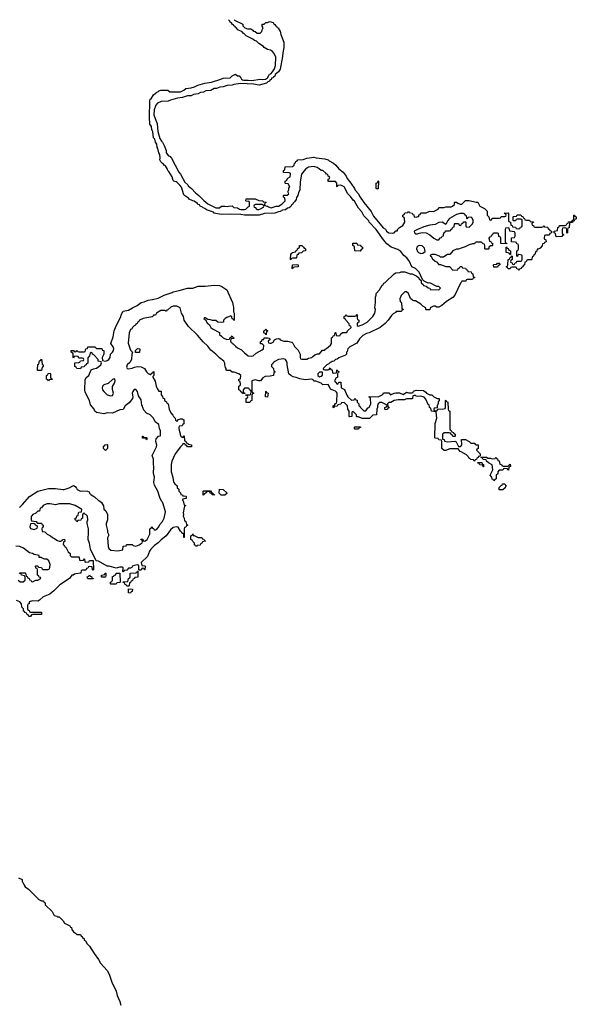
# Model space of a CAD drawing. Header units: inches. Extents: x 2602844 to 2692189, y 936934 to 1026383.
# Tile 58 of 58: x 2615047 to 2621294, y 1015332 to 1026383. Entities that reach past the tile are written whole.
import ezdxf

# ---------------------------------------------------------------- set-up
doc = ezdxf.new("R2010")
doc.units = ezdxf.units.IN
doc.header["$MEASUREMENT"] = 0
for name, color, linetype in [('C6011', 7, 'Continuous'), ('C6012', 7, 'Continuous'), ('C6022', 7, 'Continuous')]:
    doc.layers.add(name, color=color, linetype=linetype)

msp = doc.modelspace()

# ---------------------------------------------------------------- linework, layer by layer
at = {"layer": 'C6011', "color": 6}
for points in [[(2615457, 1020000), (2615430, 1019972), (2615384, 1019936), (2615310, 1019906), (2615270, 1019868), (2615250, 1019858), (2615190, 1019862), (2615154, 1019850), (2615153, 1019827), (2615138, 1019822), (2615134, 1019810), (2615134, 1019770), (2615138, 1019758), (2615153, 1019753), (2615158, 1019738), (2615170, 1019734), (2615290, 1019734), (2615290, 1019708), (2615193, 1019707), (2615178, 1019702), (2615170, 1019686), (2615150, 1019686), (2615142, 1019702), (2615130, 1019706), (2615122, 1019722), (2615106, 1019730), (2615102, 1019742), (2615090, 1019746), (2615089, 1019770), (2615070, 1019789), (2615066, 1019826), (2615049, 1019849), (2615010, 1019864)], [(2615034, 1016750), (2615073, 1016733), (2615074, 1016710), (2615084, 1016704), (2615096, 1016670), (2615110, 1016651), (2615145, 1016625), (2615262, 1016510), (2615290, 1016494), (2615313, 1016493), (2615318, 1016478), (2615332, 1016472), (2615334, 1016450), (2615413, 1016373), (2615434, 1016330), (2615462, 1016322), (2615470, 1016314), (2615490, 1016314), (2615534, 1016270), (2615550, 1016242), (2615610, 1016214), (2615618, 1016198), (2615630, 1016194), (2615632, 1016170), (2615650, 1016145), (2615685, 1016125), (2615690, 1016114), (2615730, 1016114), (2615738, 1016098), (2615750, 1016094), (2615754, 1016074), (2615770, 1016072), (2615772, 1016052), (2615785, 1016045), (2615805, 1016010), (2615830, 1015985), (2615881, 1015901), (2615930, 1015836), (2615955, 1015795), (2616030, 1015712), (2616050, 1015669), (2616080, 1015580), (2616130, 1015481), (2616140, 1015430), (2616170, 1015362), (2616182, 1015322)]]:
    msp.add_lwpolyline(points, dxfattribs=at)
msp.add_lwpolyline([(2616290, 1019948), (2616268, 1019950), (2616270, 1019994), (2616312, 1019992), (2616310, 1019966), (2616298, 1019962)], close=True, dxfattribs=at)
at = {"layer": 'C6012', "color": 6}
for points in [[(2615044, 1020910), (2615079, 1020941), (2615157, 1021030), (2615252, 1021090), (2615370, 1021122), (2615450, 1021123), (2615530, 1021110), (2615548, 1021112), (2615602, 1021130), (2615650, 1021154), (2615670, 1021142), (2615685, 1021125), (2615691, 1021110), (2615730, 1021091), (2615756, 1021096), (2615808, 1021092), (2615825, 1021085), (2615831, 1021070), (2615851, 1021050), (2615886, 1021026), (2615930, 1020985), (2615942, 1020982), (2615965, 1020965), (2615986, 1020926), (2615992, 1020890), (2616012, 1020870), (2616034, 1020830), (2616034, 1020770), (2616018, 1020730), (2616016, 1020710), (2616032, 1020650), (2616032, 1020630), (2616042, 1020610), (2616042, 1020590), (2616031, 1020569), (2616039, 1020470), (2616047, 1020447), (2616070, 1020431), (2616150, 1020421), (2616206, 1020434), (2616210, 1020474), (2616242, 1020478), (2616246, 1020490), (2616253, 1020493), (2616308, 1020492), (2616321, 1020481), (2616350, 1020476), (2616388, 1020490), (2616422, 1020510), (2616426, 1020526), (2616422, 1020542), (2616410, 1020546), (2616407, 1020553), (2616430, 1020554), (2616434, 1020534), (2616450, 1020532), (2616479, 1020550), (2616508, 1020610), (2616506, 1020670), (2616522, 1020678), (2616530, 1020694), (2616538, 1020678), (2616550, 1020674), (2616558, 1020658), (2616570, 1020658), (2616590, 1020667), (2616609, 1020690), (2616621, 1020719), (2616650, 1020751), (2616669, 1020790), (2616682, 1020858), (2616659, 1020950), (2616650, 1020969), (2616639, 1020979), (2616619, 1021019), (2616599, 1021090), (2616559, 1021159), (2616553, 1021190), (2616559, 1021250), (2616549, 1021291), (2616553, 1021370), (2616549, 1021390), (2616548, 1021450), (2616535, 1021490), (2616584, 1021590), (2616588, 1021608), (2616575, 1021650), (2616580, 1021680), (2616606, 1021710), (2616626, 1021714), (2616627, 1021767), (2616616, 1021796), (2616610, 1021838), (2616569, 1021869), (2616548, 1021910), (2616510, 1021948), (2616470, 1021966), (2616440, 1022000), (2616428, 1022030), (2616427, 1022047), (2616418, 1022058), (2616410, 1022118), (2616382, 1022162), (2616369, 1022210), (2616350, 1022234), (2616330, 1022234), (2616316, 1022210), (2616311, 1022190), (2616316, 1022150), (2616312, 1022130), (2616276, 1022084), (2616231, 1022050), (2616210, 1022009), (2616170, 1022005), (2616090, 1021968), (2616030, 1021969), (2615990, 1021959), (2615910, 1021975), (2615890, 1021988), (2615882, 1022010), (2615842, 1022062), (2615829, 1022110), (2615781, 1022201), (2615777, 1022230), (2615780, 1022340), (2615793, 1022367), (2615824, 1022390), (2615850, 1022454), (2615875, 1022465), (2615910, 1022471), (2615935, 1022490), (2615958, 1022510), (2615966, 1022530), (2615962, 1022542), (2615929, 1022549), (2615926, 1022570), (2615880, 1022620), (2615866, 1022630), (2615862, 1022642), (2615850, 1022646), (2615838, 1022642), (2615832, 1022610), (2615813, 1022587), (2615813, 1022527), (2615798, 1022522), (2615794, 1022510), (2615778, 1022502), (2615770, 1022486), (2615738, 1022482), (2615730, 1022466), (2615688, 1022468), (2615682, 1022482), (2615666, 1022490), (2615666, 1022530), (2615710, 1022534), (2615722, 1022538), (2615730, 1022554), (2615762, 1022558), (2615766, 1022570), (2615762, 1022582), (2615750, 1022586), (2615710, 1022586), (2615702, 1022602), (2615690, 1022606), (2615658, 1022602), (2615650, 1022586), (2615646, 1022590), (2615646, 1022630), (2615642, 1022642), (2615626, 1022650), (2615626, 1022670), (2615630, 1022672), (2615650, 1022672), (2615658, 1022658), (2615670, 1022654), (2615682, 1022658), (2615690, 1022671), (2615698, 1022658), (2615710, 1022654), (2615770, 1022654), (2615782, 1022658), (2615788, 1022690), (2615807, 1022693), (2615810, 1022711), (2615890, 1022712), (2615910, 1022694), (2615970, 1022691), (2615974, 1022674), (2615991, 1022671), (2615992, 1022630), (2615974, 1022590), (2615978, 1022558), (2616010, 1022552), (2616030, 1022558), (2616048, 1022570), (2616062, 1022590), (2616068, 1022630), (2616090, 1022651), (2616101, 1022670), (2616103, 1022690), (2616096, 1022710), (2616069, 1022750), (2616097, 1022823), (2616107, 1022890), (2616130, 1022948), (2616179, 1023041), (2616190, 1023079), (2616210, 1023111), (2616270, 1023124), (2616312, 1023150), (2616365, 1023175), (2616410, 1023210), (2616444, 1023216), (2616490, 1023235), (2616539, 1023241), (2616601, 1023259), (2616667, 1023290), (2616758, 1023322), (2616770, 1023330), (2616837, 1023343), (2616929, 1023369), (2616990, 1023371), (2617050, 1023391), (2617130, 1023392), (2617230, 1023405), (2617290, 1023399), (2617316, 1023390), (2617370, 1023350), (2617437, 1023210), (2617448, 1023152), (2617445, 1023105), (2617454, 1023090), (2617454, 1023010), (2617450, 1023006), (2617442, 1023022), (2617430, 1023026), (2617428, 1023048), (2617418, 1023058), (2617370, 1023042), (2617352, 1023030), (2617334, 1023010), (2617334, 1022990), (2617310, 1022986), (2617269, 1022989), (2617250, 1023006), (2617210, 1023006), (2617190, 1023015), (2617160, 1023020), (2617130, 1023038), (2617122, 1023038), (2617114, 1023030), (2617134, 1023014), (2617150, 1022982), (2617177, 1022957), (2617192, 1022930), (2617210, 1022912), (2617290, 1022872), (2617291, 1022850), (2617311, 1022830), (2617330, 1022811), (2617370, 1022792), (2617402, 1022798), (2617407, 1022813), (2617422, 1022818), (2617430, 1022834), (2617438, 1022818), (2617454, 1022810), (2617450, 1022806), (2617418, 1022802), (2617414, 1022770), (2617425, 1022765), (2617432, 1022750), (2617444, 1022744), (2617470, 1022718), (2617490, 1022702), (2617537, 1022677), (2617570, 1022643), (2617610, 1022611), (2617650, 1022605), (2617666, 1022610), (2617700, 1022640), (2617770, 1022676), (2617784, 1022690), (2617788, 1022728), (2617770, 1022746), (2617750, 1022746), (2617749, 1022770), (2617766, 1022774), (2617770, 1022792), (2617786, 1022794), (2617790, 1022814), (2617830, 1022814), (2617852, 1022810), (2617854, 1022790), (2617838, 1022782), (2617834, 1022770), (2617838, 1022758), (2617853, 1022753), (2617870, 1022752), (2617890, 1022762), (2617906, 1022790), (2617930, 1022802), (2617950, 1022805), (2617962, 1022802), (2617972, 1022790), (2618010, 1022775), (2618055, 1022775), (2618102, 1022762), (2618113, 1022753), (2618130, 1022714), (2618173, 1022673), (2618180, 1022660), (2618194, 1022630), (2618194, 1022590), (2618198, 1022578), (2618213, 1022573), (2618270, 1022572), (2618290, 1022585), (2618326, 1022590), (2618336, 1022604), (2618360, 1022620), (2618390, 1022631), (2618410, 1022632), (2618447, 1022673), (2618470, 1022674), (2618475, 1022685), (2618490, 1022691), (2618535, 1022730), (2618548, 1022750), (2618548, 1022812), (2618562, 1022818), (2618567, 1022833), (2618582, 1022838), (2618586, 1022870), (2618590, 1022874), (2618594, 1022870), (2618598, 1022838), (2618630, 1022834), (2618642, 1022838), (2618647, 1022853), (2618670, 1022874), (2618710, 1022874), (2618722, 1022878), (2618726, 1022890), (2618766, 1022930), (2618762, 1022942), (2618748, 1022948), (2618746, 1022970), (2618706, 1023010), (2618702, 1023022), (2618688, 1023028), (2618688, 1023052), (2618702, 1023058), (2618710, 1023074), (2618718, 1023058), (2618730, 1023054), (2618810, 1023054), (2618822, 1023058), (2618826, 1023070), (2618833, 1023073), (2618833, 1023033), (2618838, 1023018), (2618854, 1023010), (2618854, 1022990), (2618838, 1022982), (2618834, 1022970), (2618834, 1022950), (2618845, 1022945), (2618890, 1022958), (2618948, 1022990), (2618970, 1023011), (2619010, 1023052), (2619034, 1023090), (2619039, 1023130), (2619034, 1023150), (2619041, 1023210), (2619039, 1023270), (2619049, 1023290), (2619049, 1023311), (2619084, 1023350), (2619115, 1023405), (2619128, 1023412), (2619135, 1023425), (2619150, 1023432), (2619250, 1023532), (2619270, 1023542), (2619314, 1023546), (2619330, 1023554), (2619370, 1023554), (2619430, 1023531), (2619451, 1023531), (2619504, 1023504), (2619526, 1023486), (2619530, 1023474), (2619554, 1023454), (2619554, 1023430), (2619574, 1023410), (2619578, 1023398), (2619610, 1023394), (2619630, 1023374), (2619651, 1023371), (2619654, 1023354), (2619750, 1023352), (2619768, 1023370), (2619750, 1023388), (2619728, 1023388), (2619650, 1023428), (2619630, 1023426), (2619588, 1023448), (2619566, 1023466), (2619529, 1023550), (2619490, 1023589), (2619449, 1023609), (2619422, 1023670), (2619392, 1023712), (2619357, 1023737), (2619323, 1023783), (2619290, 1023802), (2619217, 1023830), (2619169, 1023869), (2619130, 1023913), (2619048, 1024028), (2618970, 1024110), (2618964, 1024124), (2618910, 1024181), (2618886, 1024226), (2618850, 1024269), (2618805, 1024345), (2618790, 1024359), (2618760, 1024400), (2618729, 1024430), (2618690, 1024506), (2618650, 1024526), (2618618, 1024522), (2618610, 1024506), (2618606, 1024510), (2618607, 1024547), (2618590, 1024566), (2618510, 1024568), (2618508, 1024592), (2618522, 1024598), (2618526, 1024610), (2618522, 1024622), (2618508, 1024628), (2618506, 1024646), (2618490, 1024648), (2618482, 1024662), (2618449, 1024689), (2618430, 1024689), (2618409, 1024709), (2618395, 1024715), (2618385, 1024725), (2618350, 1024734), (2618290, 1024726), (2618256, 1024704), (2618211, 1024650), (2618196, 1024565), (2618190, 1024470), (2618176, 1024444), (2618170, 1024409), (2618154, 1024386), (2618150, 1024366), (2618130, 1024337), (2618115, 1024325), (2618110, 1024310), (2618098, 1024302), (2618090, 1024287), (2618071, 1024270), (2618054, 1024266), (2618031, 1024250), (2617996, 1024244), (2617971, 1024230), (2617953, 1024227), (2617912, 1024210), (2617793, 1024207), (2617734, 1024190), (2617570, 1024190), (2617530, 1024196), (2617410, 1024201), (2617310, 1024196), (2617230, 1024213), (2617221, 1024221), (2617145, 1024250), (2617125, 1024265), (2617107, 1024270), (2617099, 1024279), (2617074, 1024290), (2617064, 1024304), (2617048, 1024310), (2617041, 1024321), (2617007, 1024347), (2616989, 1024350), (2616950, 1024370), (2616941, 1024381), (2616898, 1024410), (2616890, 1024418), (2616862, 1024502), (2616846, 1024526), (2616816, 1024556), (2616804, 1024564), (2616778, 1024570), (2616770, 1024578), (2616758, 1024618), (2616721, 1024681), (2616710, 1024689), (2616706, 1024706), (2616684, 1024744), (2616669, 1024750), (2616662, 1024762), (2616648, 1024770), (2616630, 1024788), (2616618, 1024810), (2616623, 1024830), (2616621, 1024870), (2616610, 1024889), (2616599, 1024939), (2616590, 1024949), (2616585, 1024985), (2616579, 1024999), (2616570, 1025007), (2616563, 1025043), (2616550, 1025057), (2616543, 1025123), (2616538, 1025138), (2616530, 1025144), (2616525, 1025185), (2616509, 1025210), (2616505, 1025290), (2616506, 1025470), (2616510, 1025490), (2616524, 1025496), (2616550, 1025539), (2616587, 1025570), (2616603, 1025577), (2616610, 1025586), (2616630, 1025593), (2616710, 1025592), (2616733, 1025573), (2616850, 1025572), (2616890, 1025592), (2616910, 1025611), (2616970, 1025619), (2617009, 1025631), (2617046, 1025650), (2617126, 1025670), (2617198, 1025682), (2617306, 1025714), (2617330, 1025725), (2617408, 1025732), (2617430, 1025754), (2617470, 1025771), (2617490, 1025754), (2617510, 1025754), (2617530, 1025732), (2617535, 1025715), (2617547, 1025707), (2617563, 1025703), (2617610, 1025706), (2617650, 1025701), (2617750, 1025715), (2617770, 1025711), (2617806, 1025714), (2617829, 1025731), (2617845, 1025755), (2617850, 1025771), (2617864, 1025776), (2617883, 1025797), (2617907, 1025833), (2617919, 1025870), (2617921, 1025961), (2617904, 1026005), (2617885, 1026025), (2617862, 1026042), (2617828, 1026050), (2617790, 1026070), (2617783, 1026083), (2617730, 1026115), (2617703, 1026143), (2617682, 1026150), (2617665, 1026165), (2617590, 1026201), (2617566, 1026226), (2617555, 1026230), (2617544, 1026245), (2617495, 1026270), (2617485, 1026285), (2617470, 1026295), (2617466, 1026306), (2617450, 1026315), (2617446, 1026326), (2617435, 1026330), (2617426, 1026346), (2617410, 1026355), (2617407, 1026367), (2617390, 1026381), (2617389, 1026382)], [(2617454, 1026383), (2617457, 1026377), (2617550, 1026331), (2617553, 1026313), (2617573, 1026293), (2617602, 1026282), (2617640, 1026280), (2617664, 1026264), (2617670, 1026254), (2617690, 1026252), (2617713, 1026233), (2617747, 1026233), (2617766, 1026250), (2617768, 1026270), (2617778, 1026290), (2617768, 1026310), (2617770, 1026334), (2617790, 1026334), (2617808, 1026352), (2617830, 1026352), (2617850, 1026362), (2617890, 1026351), (2617898, 1026338), (2617910, 1026330), (2617917, 1026317), (2617930, 1026310), (2617936, 1026296), (2617950, 1026290), (2617954, 1026274), (2617970, 1026255), (2617977, 1026217), (2618010, 1026132), (2618012, 1026070), (2618001, 1026010), (2617998, 1025970), (2617970, 1025829), (2617950, 1025799), (2617913, 1025767), (2617910, 1025750), (2617897, 1025743), (2617890, 1025730), (2617874, 1025726), (2617870, 1025710), (2617856, 1025704), (2617850, 1025694), (2617833, 1025687), (2617816, 1025670), (2617734, 1025650), (2617670, 1025659), (2617530, 1025666), (2617450, 1025657), (2617432, 1025650), (2617374, 1025646), (2617332, 1025630), (2617295, 1025625), (2617254, 1025610), (2617231, 1025609), (2617194, 1025590), (2617137, 1025583), (2617111, 1025570), (2617076, 1025565), (2617051, 1025550), (2616996, 1025544), (2616971, 1025530), (2616932, 1025528), (2616874, 1025510), (2616817, 1025503), (2616739, 1025481), (2616714, 1025470), (2616635, 1025465), (2616595, 1025445), (2616575, 1025425), (2616555, 1025370), (2616554, 1025314), (2616590, 1025214), (2616597, 1025130), (2616619, 1025050), (2616639, 1025019), (2616651, 1025010), (2616670, 1024972), (2616690, 1024914), (2616691, 1024890), (2616716, 1024856), (2616731, 1024851), (2616752, 1024830), (2616833, 1024673), (2616850, 1024651), (2616901, 1024561), (2616933, 1024530), (2616939, 1024519), (2616974, 1024490), (2617019, 1024439), (2617056, 1024410), (2617113, 1024353), (2617157, 1024317), (2617250, 1024273), (2617290, 1024271), (2617311, 1024291), (2617348, 1024292), (2617375, 1024285), (2617390, 1024291), (2617430, 1024294), (2617450, 1024274), (2617490, 1024272), (2617515, 1024255), (2617530, 1024251), (2617569, 1024251), (2617584, 1024256), (2617610, 1024282), (2617626, 1024290), (2617626, 1024330), (2617622, 1024342), (2617590, 1024346), (2617586, 1024350), (2617587, 1024373), (2617610, 1024374), (2617690, 1024371), (2617730, 1024352), (2617774, 1024350), (2617778, 1024338), (2617810, 1024334), (2617814, 1024330), (2617798, 1024322), (2617794, 1024310), (2617798, 1024298), (2617830, 1024292), (2617841, 1024281), (2617870, 1024272), (2617926, 1024290), (2617950, 1024291), (2617989, 1024311), (2618028, 1024350), (2618022, 1024382), (2618006, 1024390), (2618006, 1024410), (2618010, 1024414), (2618050, 1024414), (2618066, 1024430), (2618058, 1024450), (2618067, 1024473), (2618068, 1024492), (2618078, 1024510), (2618076, 1024516), (2618062, 1024542), (2618030, 1024546), (2618026, 1024550), (2618026, 1024570), (2618040, 1024580), (2618056, 1024604), (2618082, 1024618), (2618086, 1024650), (2618082, 1024662), (2618070, 1024666), (2618007, 1024667), (2618006, 1024690), (2618022, 1024698), (2618026, 1024730), (2618110, 1024734), (2618126, 1024750), (2618130, 1024774), (2618142, 1024778), (2618147, 1024793), (2618162, 1024798), (2618168, 1024812), (2618230, 1024815), (2618268, 1024830), (2618350, 1024841), (2618373, 1024833), (2618470, 1024821), (2618510, 1024810), (2618519, 1024799), (2618570, 1024771), (2618595, 1024750), (2618630, 1024710), (2618676, 1024670), (2618710, 1024625), (2618721, 1024601), (2618765, 1024550), (2618805, 1024490), (2618811, 1024470), (2618850, 1024430), (2618862, 1024402), (2618911, 1024330), (2618990, 1024231), (2619018, 1024178), (2619128, 1024048), (2619151, 1024031), (2619165, 1024010), (2619191, 1023991), (2619230, 1023986), (2619249, 1023991), (2619270, 1024012), (2619286, 1024014), (2619288, 1024030), (2619308, 1024050), (2619348, 1024072), (2619368, 1024110), (2619366, 1024150), (2619362, 1024162), (2619346, 1024170), (2619346, 1024190), (2619362, 1024198), (2619370, 1024214), (2619402, 1024218), (2619410, 1024234), (2619418, 1024218), (2619453, 1024213), (2619458, 1024198), (2619472, 1024192), (2619474, 1024170), (2619495, 1024165), (2619514, 1024174), (2619526, 1024174), (2619528, 1024192), (2619542, 1024198), (2619550, 1024214), (2619610, 1024214), (2619650, 1024234), (2619690, 1024232), (2619742, 1024258), (2619750, 1024274), (2619810, 1024274), (2619830, 1024282), (2619890, 1024282), (2619906, 1024290), (2619926, 1024310), (2619926, 1024330), (2619930, 1024334), (2619950, 1024334), (2619964, 1024324), (2619990, 1024314), (2620000, 1024314)], [(2620000, 1024209), (2619990, 1024209), (2619950, 1024197), (2619871, 1024150), (2619851, 1024130), (2619830, 1024086), (2619789, 1024109), (2619750, 1024105), (2619710, 1024086), (2619650, 1024078), (2619582, 1024058), (2619511, 1024030), (2619476, 1024010), (2619478, 1023990), (2619490, 1023978), (2619510, 1023979), (2619532, 1023988), (2619567, 1023993), (2619610, 1023990), (2619651, 1023970), (2619694, 1023930), (2619730, 1023914), (2619750, 1023914), (2619767, 1023933), (2619782, 1023938), (2619790, 1023954), (2619802, 1023958), (2619806, 1023990), (2619822, 1023998), (2619826, 1024014), (2619870, 1024014), (2619882, 1024018), (2619886, 1024030), (2619902, 1024038), (2619910, 1024054), (2619922, 1024058), (2619926, 1024090), (2619930, 1024094), (2619970, 1024094), (2619978, 1024078), (2619990, 1024074), (2620000, 1024077)], [(2620000, 1023818), (2619971, 1023809), (2619950, 1023808), (2619910, 1023788), (2619873, 1023747), (2619850, 1023746), (2619830, 1023738), (2619802, 1023718), (2619770, 1023718), (2619758, 1023730), (2619710, 1023749), (2619672, 1023748), (2619658, 1023742), (2619654, 1023730), (2619664, 1023724), (2619679, 1023699), (2619710, 1023671), (2619725, 1023665), (2619750, 1023634), (2619770, 1023634), (2619830, 1023614), (2619870, 1023614), (2619910, 1023571), (2619966, 1023574), (2619968, 1023592), (2619982, 1023598), (2619990, 1023614), (2620000, 1023614)], [(2620000, 1023433), (2619994, 1023426), (2619930, 1023293), (2619910, 1023264), (2619839, 1023221), (2619785, 1023175), (2619750, 1023158), (2619730, 1023158), (2619710, 1023168), (2619690, 1023168), (2619654, 1023150), (2619650, 1023126), (2619610, 1023126), (2619606, 1023130), (2619606, 1023150), (2619570, 1023168), (2619548, 1023190), (2619490, 1023229), (2619469, 1023229), (2619455, 1023235), (2619434, 1023254), (2619409, 1023310), (2619390, 1023329), (2619370, 1023328), (2619330, 1023286), (2619312, 1023250), (2619318, 1023218), (2619330, 1023214), (2619333, 1023207), (2619334, 1023150), (2619338, 1023138), (2619354, 1023130), (2619334, 1023126), (2619334, 1023114), (2619329, 1023109), (2619273, 1023107), (2619264, 1023096), (2619238, 1023082), (2619218, 1023062), (2619183, 1023010), (2619150, 1022972), (2619094, 1022930), (2618968, 1022870), (2618938, 1022862), (2618900, 1022840), (2618860, 1022800), (2618830, 1022754), (2618752, 1022710), (2618731, 1022690), (2618722, 1022658), (2618714, 1022650), (2618714, 1022630), (2618704, 1022616), (2618630, 1022589), (2618610, 1022574), (2618591, 1022569), (2618571, 1022549), (2618553, 1022547), (2618542, 1022538), (2618530, 1022535), (2618518, 1022522), (2618494, 1022510), (2618454, 1022470), (2618458, 1022458), (2618470, 1022454), (2618510, 1022454), (2618522, 1022458), (2618530, 1022474), (2618538, 1022458), (2618553, 1022453), (2618558, 1022418), (2618570, 1022414), (2618602, 1022418), (2618606, 1022450), (2618610, 1022454), (2618618, 1022438), (2618634, 1022430), (2618618, 1022422), (2618613, 1022407), (2618612, 1022368), (2618598, 1022362), (2618584, 1022336), (2618582, 1022330), (2618590, 1022314), (2618610, 1022294), (2618622, 1022298), (2618630, 1022314), (2618653, 1022313), (2618654, 1022250), (2618693, 1022233), (2618718, 1022170), (2618730, 1022152), (2618770, 1022114), (2618802, 1022118), (2618807, 1022133), (2618813, 1022133), (2618818, 1022118), (2618833, 1022113), (2618834, 1022090), (2618853, 1022073), (2618854, 1022050), (2618865, 1022045), (2618870, 1022034), (2618910, 1021994), (2618930, 1021994), (2618955, 1022025), (2618968, 1022032), (2618988, 1022070), (2618986, 1022130), (2618982, 1022142), (2618968, 1022148), (2618970, 1022154), (2619070, 1022152), (2619122, 1022178), (2619130, 1022194), (2619190, 1022194), (2619210, 1022174), (2619248, 1022192), (2619270, 1022194), (2619310, 1022194), (2619350, 1022178), (2619390, 1022202), (2619410, 1022194), (2619450, 1022194), (2619462, 1022198), (2619467, 1022213), (2619496, 1022224), (2619580, 1022220), (2619604, 1022204), (2619614, 1022190), (2619650, 1022172), (2619672, 1022172), (2619694, 1022150), (2619710, 1022142), (2619733, 1022133), (2619754, 1022130), (2619754, 1022110), (2619745, 1022095), (2619744, 1022076), (2619734, 1022050), (2619734, 1022026), (2619698, 1022022), (2619694, 1022010), (2619698, 1021998), (2619710, 1021994), (2619730, 1021994), (2619746, 1022014), (2619787, 1022013), (2619822, 1022018), (2619826, 1022030), (2619826, 1022110), (2619830, 1022114), (2619838, 1022098), (2619852, 1022090), (2619854, 1022010), (2619858, 1021998), (2619874, 1021990), (2619874, 1021790), (2619878, 1021778), (2619890, 1021774), (2619898, 1021758), (2619914, 1021750), (2619918, 1021738), (2619934, 1021730), (2619934, 1021710), (2619930, 1021706), (2619910, 1021706), (2619902, 1021722), (2619886, 1021730), (2619882, 1021742), (2619867, 1021747), (2619810, 1021746), (2619794, 1021730), (2619794, 1021674), (2619810, 1021672), (2619813, 1021653), (2619847, 1021647), (2619932, 1021652), (2619944, 1021644), (2619973, 1021593), (2619990, 1021592), (2620000, 1021602)], [(2620000, 1021533), (2619990, 1021538), (2619967, 1021567), (2619870, 1021568), (2619830, 1021548), (2619810, 1021548), (2619786, 1021570), (2619786, 1021650), (2619782, 1021662), (2619750, 1021666), (2619742, 1021682), (2619710, 1021686), (2619706, 1021690), (2619709, 1021850), (2619728, 1021910), (2619722, 1021982), (2619670, 1021988), (2619662, 1022022), (2619648, 1022030), (2619642, 1022062), (2619630, 1022066), (2619604, 1022124), (2619585, 1022145), (2619550, 1022157), (2619515, 1022155), (2619498, 1022158), (2619490, 1022166), (2619470, 1022166), (2619458, 1022162), (2619454, 1022130), (2619448, 1022128), (2619390, 1022126), (2619364, 1022116), (2619295, 1022115), (2619250, 1022108), (2619212, 1022088), (2619190, 1022086), (2619174, 1022070), (2619178, 1022038), (2619194, 1022030), (2619178, 1022022), (2619174, 1022010), (2619167, 1022007), (2619150, 1022006), (2619146, 1022010), (2619146, 1022030), (2619162, 1022038), (2619166, 1022050), (2619162, 1022062), (2619110, 1022088), (2619090, 1022088), (2619072, 1022070), (2619062, 1022050), (2619062, 1022030), (2619054, 1022010), (2619052, 1021950), (2619010, 1021946), (2618972, 1021908), (2618890, 1021908), (2618850, 1021926), (2618830, 1021926), (2618826, 1021930), (2618826, 1021950), (2618790, 1021986), (2618778, 1021982), (2618774, 1021970), (2618774, 1021930), (2618750, 1021926), (2618746, 1021930), (2618746, 1021990), (2618728, 1022010), (2618726, 1022050), (2618690, 1022086), (2618658, 1022082), (2618652, 1022068), (2618618, 1022062), (2618610, 1022046), (2618578, 1022042), (2618572, 1022028), (2618566, 1022030), (2618566, 1022050), (2618582, 1022058), (2618590, 1022074), (2618602, 1022078), (2618607, 1022093), (2618609, 1022190), (2618603, 1022203), (2618590, 1022215), (2618535, 1022235), (2618522, 1022270), (2618510, 1022288), (2618450, 1022286), (2618430, 1022302), (2618370, 1022326), (2618350, 1022326), (2618342, 1022342), (2618327, 1022347), (2618250, 1022342), (2618190, 1022353), (2618150, 1022369), (2618116, 1022376), (2618090, 1022389), (2618069, 1022410), (2618049, 1022510), (2618049, 1022530), (2618041, 1022550), (2618030, 1022569), (2618010, 1022577), (2617950, 1022568), (2617910, 1022548), (2617892, 1022530), (2617885, 1022515), (2617874, 1022510), (2617874, 1022490), (2617894, 1022470), (2617898, 1022438), (2617914, 1022430), (2617898, 1022422), (2617894, 1022390), (2617859, 1022381), (2617802, 1022378), (2617776, 1022364), (2617750, 1022328), (2617730, 1022328), (2617690, 1022342), (2617654, 1022330), (2617653, 1022213), (2617658, 1022198), (2617674, 1022190), (2617658, 1022182), (2617654, 1022170), (2617654, 1022110), (2617638, 1022102), (2617630, 1022086), (2617587, 1022087), (2617588, 1022132), (2617602, 1022138), (2617606, 1022150), (2617602, 1022162), (2617586, 1022170), (2617586, 1022174), (2617630, 1022174), (2617642, 1022178), (2617646, 1022210), (2617642, 1022222), (2617627, 1022227), (2617622, 1022242), (2617610, 1022246), (2617570, 1022246), (2617554, 1022230), (2617554, 1022210), (2617558, 1022198), (2617573, 1022193), (2617574, 1022186), (2617550, 1022186), (2617542, 1022202), (2617530, 1022206), (2617522, 1022222), (2617506, 1022230), (2617506, 1022270), (2617522, 1022278), (2617526, 1022290), (2617522, 1022322), (2617506, 1022330), (2617506, 1022350), (2617526, 1022354), (2617528, 1022390), (2617506, 1022410), (2617454, 1022426), (2617430, 1022426), (2617410, 1022446), (2617370, 1022446), (2617366, 1022450), (2617366, 1022470), (2617358, 1022478), (2617349, 1022511), (2617349, 1022529), (2617338, 1022550), (2617290, 1022589), (2617249, 1022630), (2617193, 1022673), (2617160, 1022720), (2617106, 1022766), (2617042, 1022842), (2616940, 1022940), (2616893, 1023010), (2616885, 1023050), (2616864, 1023090), (2616848, 1023150), (2616810, 1023169), (2616770, 1023169), (2616742, 1023158), (2616710, 1023126), (2616698, 1023122), (2616694, 1023110), (2616686, 1023110), (2616678, 1023118), (2616630, 1023119), (2616582, 1023090), (2616570, 1023066), (2616550, 1023066), (2616545, 1023055), (2616532, 1023048), (2616434, 1023030), (2616392, 1023010), (2616385, 1022995), (2616374, 1022990), (2616365, 1022975), (2616350, 1022966), (2616345, 1022955), (2616330, 1022948), (2616312, 1022930), (2616305, 1022915), (2616290, 1022906), (2616274, 1022870), (2616266, 1022754), (2616290, 1022674), (2616314, 1022650), (2616305, 1022630), (2616302, 1022570), (2616284, 1022536), (2616252, 1022510), (2616245, 1022485), (2616254, 1022470), (2616270, 1022466), (2616310, 1022472), (2616336, 1022484), (2616370, 1022491), (2616410, 1022487), (2616447, 1022467), (2616470, 1022432), (2616490, 1022412), (2616510, 1022402), (2616518, 1022402), (2616530, 1022414), (2616542, 1022418), (2616546, 1022430), (2616553, 1022433), (2616554, 1022390), (2616542, 1022378), (2616542, 1022370), (2616566, 1022326), (2616579, 1022270), (2616590, 1022242), (2616610, 1022214), (2616633, 1022213), (2616633, 1022173), (2616650, 1022154), (2616654, 1022134), (2616671, 1022131), (2616674, 1022110), (2616693, 1022093), (2616698, 1022078), (2616713, 1022073), (2616725, 1022010), (2616742, 1021970), (2616766, 1021946), (2616772, 1021930), (2616792, 1021910), (2616794, 1021890), (2616810, 1021874), (2616830, 1021894), (2616850, 1021902), (2616870, 1021902), (2616891, 1021891), (2616890, 1021846), (2616878, 1021842), (2616870, 1021826), (2616838, 1021822), (2616833, 1021807), (2616832, 1021790), (2616846, 1021750), (2616850, 1021714), (2616870, 1021694), (2616882, 1021698), (2616886, 1021710), (2616893, 1021713), (2616898, 1021658), (2616912, 1021652), (2616914, 1021634), (2616934, 1021630), (2616938, 1021618), (2616974, 1021610), (2616974, 1021590), (2616930, 1021588), (2616922, 1021602), (2616906, 1021610), (2616902, 1021622), (2616890, 1021626), (2616878, 1021622), (2616874, 1021610), (2616850, 1021588), (2616791, 1021510), (2616756, 1021430), (2616746, 1021390), (2616746, 1021370), (2616747, 1021310), (2616766, 1021250), (2616770, 1021214), (2616778, 1021190), (2616790, 1021172), (2616813, 1021153), (2616814, 1021130), (2616833, 1021113), (2616834, 1021090), (2616850, 1021074), (2616854, 1021054), (2616874, 1021050), (2616878, 1021038), (2616910, 1021034), (2616914, 1021030), (2616914, 1021010), (2616878, 1021002), (2616874, 1020990), (2616882, 1020982), (2616894, 1020934), (2616912, 1020930), (2616898, 1020922), (2616892, 1020908), (2616881, 1020850), (2616885, 1020830), (2616882, 1020810), (2616894, 1020790), (2616898, 1020758), (2616912, 1020752), (2616918, 1020718), (2616934, 1020710), (2616918, 1020702), (2616910, 1020686), (2616898, 1020682), (2616894, 1020670), (2616892, 1020570), (2616889, 1020571), (2616888, 1020608), (2616878, 1020618), (2616870, 1020618), (2616867, 1020627), (2616850, 1020641), (2616826, 1020686), (2616810, 1020692), (2616770, 1020684), (2616741, 1020659), (2616690, 1020590), (2616670, 1020570), (2616636, 1020544), (2616602, 1020510), (2616559, 1020481), (2616518, 1020442), (2616502, 1020418), (2616480, 1020360), (2616412, 1020290), (2616418, 1020258), (2616450, 1020254), (2616454, 1020250), (2616453, 1020207), (2616447, 1020207), (2616442, 1020222), (2616430, 1020226), (2616418, 1020222), (2616410, 1020206), (2616386, 1020206), (2616386, 1020250), (2616382, 1020262), (2616366, 1020266), (2616330, 1020259), (2616312, 1020250), (2616305, 1020235), (2616290, 1020226), (2616270, 1020226), (2616250, 1020206), (2616218, 1020202), (2616210, 1020186), (2616206, 1020190), (2616208, 1020230), (2616197, 1020237), (2616170, 1020237), (2616130, 1020228), (2616050, 1020249), (2616030, 1020248), (2615930, 1020304), (2615906, 1020310), (2615841, 1020441), (2615830, 1020506), (2615817, 1020550), (2615821, 1020630), (2615819, 1020670), (2615806, 1020730), (2615806, 1020750), (2615813, 1020770), (2615809, 1020810), (2615790, 1020829), (2615775, 1020835), (2615770, 1020846), (2615758, 1020842), (2615753, 1020827), (2615752, 1020788), (2615738, 1020782), (2615733, 1020767), (2615698, 1020762), (2615690, 1020748), (2615682, 1020762), (2615668, 1020768), (2615668, 1020790), (2615686, 1020794), (2615690, 1020814), (2615702, 1020818), (2615706, 1020850), (2615710, 1020854), (2615742, 1020858), (2615746, 1020890), (2615733, 1020893), (2615668, 1020930), (2615609, 1020949), (2615491, 1020949), (2615450, 1020939), (2615390, 1020949), (2615350, 1020949), (2615312, 1020930), (2615290, 1020906), (2615278, 1020902), (2615270, 1020866), (2615250, 1020866), (2615230, 1020846), (2615194, 1020830), (2615185, 1020815), (2615174, 1020810), (2615174, 1020770), (2615178, 1020758), (2615232, 1020752), (2615238, 1020738), (2615250, 1020734), (2615293, 1020733), (2615298, 1020718), (2615312, 1020710), (2615312, 1020688), (2615298, 1020682), (2615294, 1020670), (2615298, 1020638), (2615330, 1020634), (2615354, 1020610), (2615392, 1020592), (2615414, 1020570), (2615430, 1020565), (2615470, 1020538), (2615490, 1020531), (2615508, 1020532), (2615522, 1020538), (2615526, 1020550), (2615550, 1020554), (2615552, 1020528), (2615538, 1020522), (2615534, 1020490), (2615545, 1020485), (2615552, 1020470), (2615563, 1020463), (2615590, 1020412), (2615614, 1020390), (2615614, 1020370), (2615630, 1020354), (2615710, 1020354), (2615714, 1020350), (2615718, 1020318), (2615730, 1020314), (2615762, 1020318), (2615770, 1020334), (2615774, 1020330), (2615778, 1020298), (2615790, 1020294), (2615822, 1020298), (2615830, 1020314), (2615873, 1020313), (2615874, 1020210), (2615870, 1020206), (2615866, 1020210), (2615862, 1020242), (2615830, 1020246), (2615818, 1020242), (2615813, 1020227), (2615798, 1020222), (2615790, 1020206), (2615750, 1020206), (2615738, 1020202), (2615734, 1020170), (2615676, 1020164), (2615661, 1020160), (2615649, 1020149), (2615633, 1020147), (2615605, 1020110), (2615498, 1020042), (2615457, 1020000)], [(2615030, 1020094), (2615053, 1020073), (2615087, 1020073), (2615107, 1020093), (2615107, 1020127), (2615102, 1020142), (2615068, 1020148), (2615062, 1020162), (2615046, 1020166), (2615050, 1020174), (2615110, 1020174), (2615114, 1020170), (2615118, 1020138), (2615130, 1020134), (2615138, 1020118), (2615154, 1020110), (2615158, 1020098), (2615173, 1020093), (2615178, 1020078), (2615190, 1020074), (2615230, 1020094), (2615250, 1020094), (2615286, 1020110), (2615282, 1020122), (2615267, 1020127), (2615262, 1020142), (2615246, 1020150), (2615246, 1020210), (2615242, 1020222), (2615228, 1020228), (2615226, 1020250), (2615230, 1020254), (2615250, 1020254), (2615258, 1020238), (2615290, 1020234), (2615298, 1020218), (2615310, 1020214), (2615367, 1020213), (2615382, 1020218), (2615387, 1020233), (2615389, 1020270), (2615373, 1020310), (2615350, 1020329), (2615329, 1020329), (2615298, 1020338), (2615290, 1020346), (2615267, 1020347), (2615266, 1020370), (2615210, 1020382), (2615190, 1020393), (2615158, 1020398), (2615089, 1020450), (2615050, 1020469), (2615005, 1020475)]]:
    msp.add_lwpolyline(points, dxfattribs=at)
for points in [[(2619050, 1024486), (2619046, 1024490), (2619049, 1024550), (2619066, 1024554), (2619070, 1024574), (2619074, 1024570), (2619070, 1024486)], [(2617730, 1024309), (2617692, 1024308), (2617678, 1024302), (2617674, 1024290), (2617678, 1024278), (2617690, 1024274), (2617710, 1024254), (2617730, 1024252), (2617750, 1024262), (2617782, 1024278), (2617786, 1024290), (2617782, 1024302), (2617767, 1024307)], [(2618870, 1023786), (2618808, 1023790), (2618806, 1023830), (2618802, 1023842), (2618786, 1023850), (2618787, 1023873), (2618830, 1023874), (2618838, 1023858), (2618870, 1023854), (2618878, 1023838), (2618894, 1023830), (2618894, 1023810), (2618878, 1023802)], [(2618090, 1023686), (2618086, 1023690), (2618090, 1023754), (2618102, 1023758), (2618106, 1023770), (2618142, 1023778), (2618146, 1023790), (2618162, 1023798), (2618166, 1023810), (2618189, 1023831), (2618189, 1023850), (2618214, 1023850), (2618234, 1023830), (2618238, 1023818), (2618254, 1023810), (2618253, 1023787), (2618230, 1023786), (2618210, 1023768), (2618178, 1023762), (2618170, 1023746), (2618158, 1023742), (2618154, 1023710), (2618150, 1023706), (2618110, 1023706), (2618098, 1023702)], [(2619530, 1023849), (2619517, 1023843), (2619506, 1023830), (2619499, 1023810), (2619510, 1023782), (2619522, 1023770), (2619550, 1023758), (2619570, 1023762), (2619598, 1023782), (2619590, 1023818), (2619565, 1023845)], [(2618110, 1023588), (2618106, 1023590), (2618107, 1023633), (2618150, 1023634), (2618174, 1023630), (2618172, 1023608), (2618130, 1023606), (2618118, 1023602)], [(2617810, 1022846), (2617802, 1022862), (2617788, 1022870), (2617788, 1022892), (2617802, 1022898), (2617810, 1022912), (2617818, 1022898), (2617832, 1022890), (2617818, 1022882), (2617814, 1022850)], [(2616390, 1022648), (2616348, 1022648), (2616346, 1022670), (2616370, 1022692), (2616394, 1022690)], [(2615250, 1022446), (2615248, 1022450), (2615250, 1022514), (2615262, 1022518), (2615270, 1022554), (2615282, 1022558), (2615290, 1022574), (2615298, 1022518), (2615312, 1022510), (2615312, 1022488), (2615298, 1022482), (2615290, 1022446)], [(2618413, 1022427), (2618394, 1022410), (2618394, 1022390), (2618410, 1022374), (2618430, 1022382), (2618447, 1022393), (2618446, 1022426)], [(2615370, 1022329), (2615362, 1022342), (2615346, 1022350), (2615346, 1022390), (2615362, 1022398), (2615368, 1022412), (2615390, 1022414), (2615394, 1022410), (2615394, 1022370), (2615398, 1022358), (2615414, 1022350), (2615410, 1022346), (2615378, 1022342)], [(2616110, 1022354), (2616090, 1022345), (2616041, 1022299), (2615990, 1022285), (2615975, 1022270), (2615971, 1022250), (2615976, 1022230), (2615990, 1022211), (2616030, 1022172), (2616070, 1022161), (2616090, 1022167), (2616099, 1022190), (2616087, 1022233), (2616087, 1022267), (2616110, 1022305), (2616119, 1022330), (2616115, 1022350)], [(2617830, 1022146), (2617806, 1022150), (2617808, 1022212), (2617814, 1022210), (2617818, 1022198), (2617834, 1022190)], [(2618810, 1021786), (2618806, 1021790), (2618806, 1021810), (2618810, 1021814), (2618873, 1021813), (2618873, 1021807), (2618858, 1021802), (2618850, 1021786)], [(2616470, 1021669), (2616462, 1021682), (2616427, 1021687), (2616426, 1021710), (2616434, 1021710), (2616438, 1021698), (2616470, 1021694), (2616474, 1021690), (2616474, 1021670)], [(2616010, 1021549), (2615986, 1021570), (2615986, 1021590), (2616006, 1021610), (2616030, 1021614), (2616034, 1021610), (2616031, 1021570)], [(2617230, 1021046), (2617206, 1021050), (2617202, 1021062), (2617190, 1021066), (2617182, 1021082), (2617170, 1021086), (2617138, 1021082), (2617134, 1021070), (2617118, 1021062), (2617114, 1021050), (2617108, 1021048), (2617106, 1021090), (2617110, 1021094), (2617190, 1021094), (2617198, 1021078), (2617214, 1021070), (2617218, 1021058), (2617233, 1021053)], [(2617310, 1021046), (2617286, 1021070), (2617290, 1021114), (2617332, 1021112), (2617370, 1021074), (2617370, 1021066), (2617350, 1021048)], [(2615207, 1020727), (2615170, 1020726), (2615161, 1020690), (2615170, 1020672), (2615210, 1020662), (2615242, 1020678), (2615246, 1020690), (2615242, 1020702), (2615226, 1020710), (2615222, 1020722)], [(2616994, 1020594), (2617006, 1020594), (2617050, 1020572), (2617092, 1020572), (2617098, 1020558), (2617113, 1020553), (2617118, 1020538), (2617134, 1020530), (2617098, 1020522), (2617093, 1020507), (2617078, 1020502), (2617073, 1020487), (2617038, 1020482), (2617030, 1020468), (2617022, 1020482), (2617010, 1020486), (2617008, 1020508), (2616990, 1020526), (2616982, 1020542), (2616969, 1020550), (2616969, 1020591), (2616982, 1020598), (2616990, 1020614)], [(2615870, 1020106), (2615810, 1020109), (2615806, 1020130), (2615822, 1020138), (2615830, 1020154), (2615838, 1020138), (2615853, 1020133), (2615858, 1020118), (2615873, 1020113)], [(2615970, 1020126), (2615966, 1020130), (2615966, 1020150), (2616002, 1020158), (2616006, 1020170), (2616012, 1020172), (2616014, 1020150), (2616010, 1020128)], [(2616070, 1020048), (2616066, 1020050), (2616066, 1020070), (2616082, 1020078), (2616087, 1020093), (2616088, 1020132), (2616102, 1020138), (2616106, 1020150), (2616126, 1020154), (2616130, 1020172), (2616172, 1020172), (2616174, 1020070), (2616170, 1020066), (2616138, 1020062), (2616130, 1020049)], [(2616250, 1020026), (2616242, 1020042), (2616227, 1020047), (2616222, 1020062), (2616207, 1020067), (2616207, 1020073), (2616262, 1020078), (2616268, 1020112), (2616282, 1020118), (2616286, 1020130), (2616287, 1020173), (2616350, 1020174), (2616362, 1020178), (2616370, 1020194), (2616374, 1020194), (2616373, 1020127), (2616338, 1020122), (2616334, 1020110), (2616318, 1020102), (2616314, 1020090), (2616298, 1020082), (2616290, 1020066), (2616278, 1020062), (2616274, 1020030), (2616270, 1020026)]]:
    msp.add_lwpolyline(points, close=True, dxfattribs=at)
at = {"layer": 'C6022', "color": 6}
for points in [[(2620000, 1024314), (2620010, 1024314), (2620050, 1024354), (2620090, 1024354), (2620170, 1024334), (2620190, 1024334), (2620212, 1024292), (2620264, 1024264), (2620293, 1024233), (2620294, 1024190), (2620314, 1024170), (2620318, 1024138), (2620330, 1024134), (2620342, 1024138), (2620350, 1024154), (2620430, 1024154), (2620442, 1024158), (2620450, 1024174), (2620490, 1024174), (2620502, 1024178), (2620506, 1024190), (2620502, 1024202), (2620486, 1024210), (2620530, 1024214), (2620534, 1024210), (2620534, 1024130), (2620538, 1024118), (2620554, 1024110), (2620558, 1024078), (2620573, 1024073), (2620578, 1024058), (2620613, 1024053), (2620618, 1024038), (2620650, 1024034), (2620662, 1024038), (2620667, 1024053), (2620682, 1024058), (2620686, 1024070), (2620686, 1024130), (2620682, 1024142), (2620670, 1024146), (2620630, 1024146), (2620618, 1024142), (2620613, 1024127), (2620590, 1024126), (2620586, 1024130), (2620586, 1024170), (2620590, 1024174), (2620622, 1024178), (2620630, 1024194), (2620670, 1024194), (2620678, 1024178), (2620693, 1024173), (2620698, 1024158), (2620714, 1024150), (2620718, 1024138), (2620730, 1024134), (2620770, 1024134), (2620778, 1024118), (2620810, 1024114), (2620813, 1024107), (2620798, 1024102), (2620794, 1024090), (2620798, 1024078), (2620813, 1024073), (2620818, 1024058), (2620830, 1024054), (2620907, 1024053), (2620922, 1024058), (2620930, 1024074), (2620938, 1024058), (2620970, 1024054), (2620974, 1024050), (2620978, 1024038), (2620994, 1024030), (2620998, 1024018), (2621014, 1024010), (2621014, 1023990), (2620998, 1023982), (2620990, 1023966), (2620950, 1023966), (2620938, 1023962), (2620934, 1023930), (2620938, 1023918), (2620953, 1023913), (2620954, 1023890), (2620938, 1023882), (2620934, 1023870), (2620913, 1023867), (2620910, 1023846), (2620890, 1023818), (2620866, 1023806), (2620854, 1023806), (2620850, 1023786), (2620838, 1023782), (2620830, 1023746), (2620818, 1023742), (2620814, 1023730), (2620798, 1023722), (2620794, 1023690), (2620790, 1023686), (2620750, 1023686), (2620738, 1023682), (2620730, 1023666), (2620718, 1023662), (2620714, 1023630), (2620698, 1023622), (2620694, 1023610), (2620678, 1023602), (2620674, 1023590), (2620658, 1023582), (2620650, 1023568), (2620642, 1023582), (2620627, 1023587), (2620622, 1023602), (2620610, 1023606), (2620570, 1023606), (2620558, 1023602), (2620550, 1023586), (2620530, 1023586), (2620522, 1023602), (2620506, 1023610), (2620522, 1023618), (2620526, 1023630), (2620528, 1023690), (2620546, 1023694), (2620548, 1023712), (2620562, 1023718), (2620566, 1023734), (2620574, 1023730), (2620574, 1023690), (2620558, 1023682), (2620554, 1023670), (2620558, 1023658), (2620573, 1023653), (2620578, 1023638), (2620590, 1023634), (2620602, 1023638), (2620607, 1023653), (2620622, 1023658), (2620627, 1023673), (2620670, 1023674), (2620682, 1023678), (2620686, 1023690), (2620686, 1023730), (2620682, 1023742), (2620650, 1023746), (2620638, 1023742), (2620633, 1023727), (2620626, 1023730), (2620626, 1023790), (2620642, 1023798), (2620646, 1023810), (2620646, 1023850), (2620642, 1023862), (2620627, 1023867), (2620622, 1023882), (2620607, 1023887), (2620566, 1023890), (2620567, 1023933), (2620602, 1023938), (2620607, 1023953), (2620607, 1023987), (2620602, 1024002), (2620548, 1024008), (2620542, 1024042), (2620530, 1024046), (2620498, 1024042), (2620494, 1024030), (2620494, 1023890), (2620498, 1023878), (2620513, 1023873), (2620510, 1023866), (2620446, 1023870), (2620446, 1023930), (2620442, 1023942), (2620426, 1023950), (2620422, 1023982), (2620410, 1023986), (2620370, 1023986), (2620358, 1023982), (2620353, 1023967), (2620338, 1023962), (2620333, 1023947), (2620318, 1023942), (2620314, 1023930), (2620318, 1023898), (2620333, 1023893), (2620338, 1023878), (2620353, 1023873), (2620354, 1023850), (2620350, 1023846), (2620330, 1023846), (2620314, 1023830), (2620314, 1023810), (2620310, 1023806), (2620270, 1023806), (2620266, 1023810), (2620266, 1023850), (2620262, 1023862), (2620250, 1023866), (2620230, 1023886), (2620170, 1023886), (2620158, 1023882), (2620150, 1023866), (2620130, 1023866), (2620090, 1023855), (2620046, 1023834), (2620000, 1023818)], [(2620000, 1024077), (2620002, 1024078), (2620007, 1024093), (2620022, 1024098), (2620030, 1024114), (2620050, 1024114), (2620054, 1024110), (2620054, 1024070), (2620058, 1024058), (2620090, 1024054), (2620128, 1024090), (2620138, 1024110), (2620138, 1024138), (2620126, 1024150), (2620122, 1024162), (2620110, 1024166), (2620078, 1024162), (2620070, 1024146), (2620066, 1024150), (2620062, 1024182), (2620046, 1024190), (2620042, 1024202), (2620028, 1024208), (2620000, 1024209)], [(2620000, 1023614), (2620010, 1023614), (2620018, 1023598), (2620050, 1023594), (2620058, 1023578), (2620074, 1023570), (2620078, 1023558), (2620113, 1023553), (2620118, 1023538), (2620134, 1023530), (2620138, 1023498), (2620153, 1023493), (2620153, 1023487), (2620138, 1023482), (2620130, 1023466), (2620070, 1023466), (2620058, 1023462), (2620054, 1023450), (2620011, 1023449), (2620000, 1023433)], [(2620000, 1021602), (2620008, 1021610), (2620006, 1021670), (2620010, 1021672), (2620051, 1021670), (2620091, 1021650), (2620111, 1021631), (2620154, 1021630), (2620158, 1021618), (2620171, 1021611), (2620191, 1021610), (2620194, 1021570), (2620178, 1021562), (2620174, 1021550), (2620214, 1021510), (2620214, 1021486), (2620198, 1021482), (2620194, 1021470), (2620178, 1021462), (2620173, 1021447), (2620158, 1021442), (2620152, 1021428), (2620146, 1021430), (2620142, 1021442), (2620110, 1021448), (2620098, 1021458), (2620090, 1021458), (2620080, 1021480), (2620061, 1021501), (2620000, 1021533)]]:
    msp.add_lwpolyline(points, dxfattribs=at)
for points in [[(2621190, 1023986), (2621186, 1023990), (2621186, 1024030), (2621182, 1024042), (2621170, 1024046), (2621138, 1024042), (2621134, 1024030), (2621134, 1023990), (2621138, 1023978), (2621154, 1023970), (2621138, 1023962), (2621130, 1023949), (2621067, 1023947), (2621062, 1023982), (2621046, 1023990), (2621046, 1024010), (2621082, 1024018), (2621088, 1024050), (2621102, 1024058), (2621107, 1024073), (2621170, 1024074), (2621182, 1024078), (2621187, 1024093), (2621202, 1024098), (2621207, 1024113), (2621242, 1024118), (2621246, 1024130), (2621262, 1024138), (2621266, 1024150), (2621266, 1024190), (2621274, 1024190), (2621278, 1024178), (2621294, 1024170), (2621292, 1024148), (2621278, 1024142), (2621270, 1024126), (2621258, 1024122), (2621252, 1024108), (2621218, 1024102), (2621212, 1024048), (2621198, 1024042), (2621194, 1024030), (2621194, 1023990)], [(2620550, 1023746), (2620542, 1023762), (2620508, 1023770), (2620506, 1023830), (2620510, 1023834), (2620518, 1023818), (2620530, 1023814), (2620538, 1023798), (2620554, 1023790), (2620554, 1023746)], [(2620410, 1023606), (2620367, 1023607), (2620366, 1023630), (2620370, 1023634), (2620402, 1023638), (2620408, 1023652), (2620432, 1023652), (2620434, 1023630), (2620418, 1023622)], [(2620473, 1021373), (2620527, 1021373), (2620542, 1021378), (2620546, 1021390), (2620553, 1021393), (2620554, 1021370), (2620538, 1021362), (2620533, 1021327), (2620526, 1021330), (2620522, 1021342), (2620490, 1021346), (2620478, 1021342), (2620470, 1021326), (2620430, 1021326), (2620414, 1021310), (2620413, 1021287), (2620394, 1021270), (2620394, 1021230), (2620378, 1021222), (2620370, 1021208), (2620362, 1021222), (2620350, 1021226), (2620346, 1021250), (2620326, 1021270), (2620358, 1021330), (2620348, 1021388), (2620309, 1021409), (2620286, 1021430), (2620282, 1021442), (2620247, 1021447), (2620242, 1021462), (2620226, 1021470), (2620226, 1021474), (2620287, 1021473), (2620302, 1021462), (2620330, 1021462), (2620350, 1021454), (2620382, 1021458), (2620390, 1021474), (2620398, 1021458), (2620410, 1021454), (2620414, 1021434), (2620430, 1021432), (2620434, 1021394), (2620454, 1021390), (2620458, 1021378)], [(2620250, 1021366), (2620242, 1021382), (2620210, 1021386), (2620202, 1021402), (2620190, 1021406), (2620187, 1021413), (2620233, 1021413), (2620238, 1021398), (2620252, 1021392), (2620254, 1021366)], [(2620430, 1021108), (2620428, 1021132), (2620450, 1021154), (2620462, 1021158), (2620467, 1021173), (2620490, 1021174), (2620498, 1021158), (2620512, 1021150), (2620498, 1021142), (2620494, 1021130), (2620470, 1021108)]]:
    msp.add_lwpolyline(points, close=True, dxfattribs=at)

doc.saveas('drawing.dxf')
